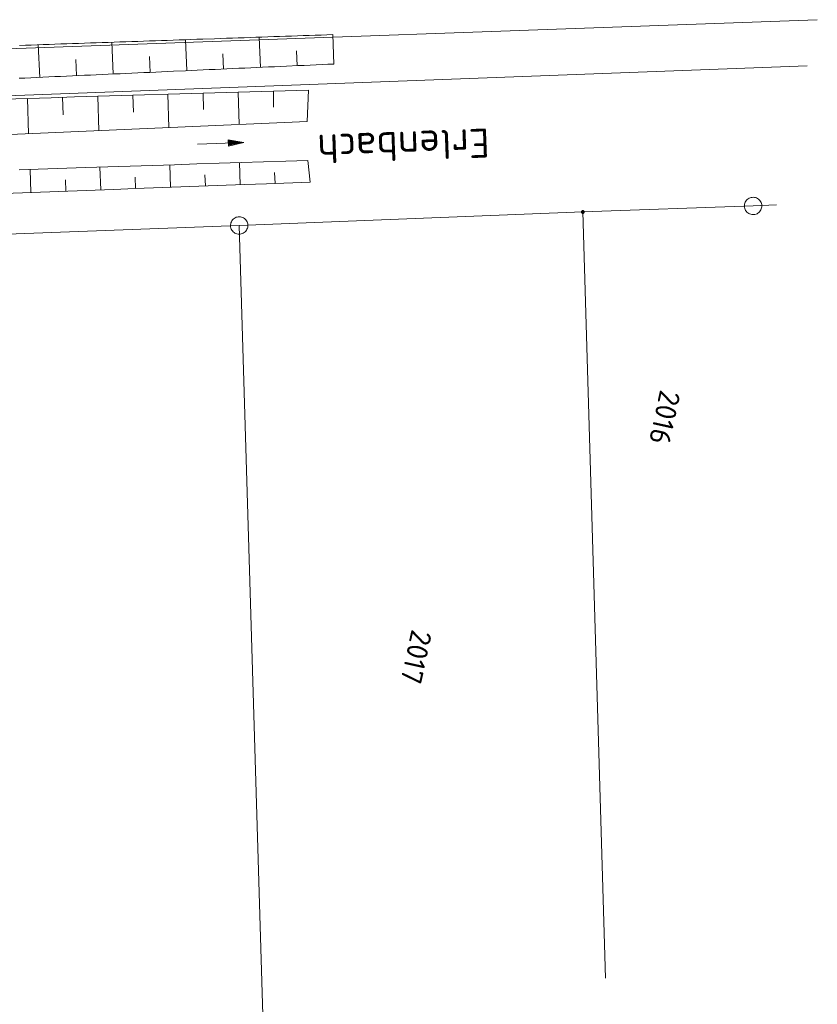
# Model space of a CAD drawing. Header units: metres. Extents: x 3425540 to 3446143, y 5432760 to 5444637.
# Tile 226 of 256: x 3436252 to 3436320, y 5441054 to 5441139. Entities that reach past the tile are written whole.
import ezdxf
from ezdxf.enums import TextEntityAlignment as Align

# ---------------------------------------------------------------- set-up
doc = ezdxf.new("R2010")
doc.units = ezdxf.units.M
for name, color, linetype, lineweight in [('B_Bestand', 9, 'Continuous', 18), ('B_Böschung', 9, 'Continuous', 18), ('B_Flurgrenzen', 9, 'Continuous', 18), ('Bestand Kabeltröge', 9, 'Continuous', 18)]:
    doc.layers.add(name, color=color, linetype=linetype, lineweight=lineweight)
doc.styles.get("Standard").update_dxf_attribs({"font": 'isocpeur.ttf'})

msp = doc.modelspace()

# ---------------------------------------------------------------- linework, layer by layer
at = {"layer": 'B_Bestand'}
for points in [[(3436267.04, 5441128.117), (3436271.037, 5441128.267), (3436269.709, 5441127.949), (3436269.689, 5441128.484), (3436271.037, 5441128.267)], [(3436269.754, 5441128.014), (3436270.801, 5441128.258), (3436269.739, 5441128.423), (3436269.754, 5441128.014)], [(3436269.8, 5441128.063), (3436270.612, 5441128.251), (3436269.788, 5441128.378), (3436269.8, 5441128.063)], [(3436269.845, 5441128.112), (3436270.407, 5441128.243), (3436269.837, 5441128.332), (3436269.845, 5441128.112)], [(3436269.89, 5441128.161), (3436270.219, 5441128.236), (3436269.886, 5441128.287), (3436269.89, 5441128.161)]]:
    msp.add_lwpolyline(points, dxfattribs=at)
at = {"layer": 'B_Böschung'}
for p, q in [((3436278.794, 5441135.011), (3436278.703, 5441137.539)), ((3436253.474, 5441133.864), (3436253.346, 5441136.666)), ((3436259.804, 5441134.151), (3436259.68, 5441136.884)), ((3436266.134, 5441134.438), (3436266.013, 5441137.102)), ((3436272.464, 5441134.724), (3436272.348, 5441137.32)), ((3436269.299, 5441134.581), (3436269.24, 5441135.896)), ((3436275.629, 5441134.868), (3436275.575, 5441136.149)), ((3436256.639, 5441134.008), (3436256.576, 5441135.391)), ((3436262.969, 5441134.294), (3436262.908, 5441135.644)), ((3436261.488, 5441132.32), (3436261.53, 5441130.863)), ((3436264.51, 5441132.408), (3436264.594, 5441129.541)), ((3436267.533, 5441132.497), (3436267.572, 5441131.086)), ((3436270.556, 5441132.585), (3436270.624, 5441129.809)), ((3436273.579, 5441132.674), (3436273.591, 5441131.308)), ((3436276.602, 5441132.762), (3436276.498, 5441130.071)), ((3436252.419, 5441132.054), (3436252.508, 5441129.003)), ((3436255.442, 5441132.143), (3436255.486, 5441130.64)), ((3436258.465, 5441132.231), (3436258.551, 5441129.272)), ((3436270.736, 5441124.624), (3436270.654, 5441126.525)), ((3436276.745, 5441124.844), (3436276.554, 5441126.717)), ((3436252.708, 5441123.963), (3436252.636, 5441125.938)), ((3436258.717, 5441124.183), (3436258.646, 5441126.134)), ((3436264.727, 5441124.403), (3436264.656, 5441126.33)), ((3436273.74, 5441124.734), (3436273.683, 5441125.678)), ((3436255.713, 5441124.073), (3436255.677, 5441125.055)), ((3436261.722, 5441124.293), (3436261.686, 5441125.263)), ((3436267.731, 5441124.514), (3436267.694, 5441125.47))]:
    msp.add_line(p, q, dxfattribs=at)
for points in [[(3436278.703, 5441137.539), (3436278.194, 5441137.521), (3436277.685, 5441137.504), (3436277.176, 5441137.486), (3436276.667, 5441137.469), (3436276.158, 5441137.451), (3436275.648, 5441137.434), (3436275.139, 5441137.416), (3436274.63, 5441137.399), (3436274.121, 5441137.381), (3436273.612, 5441137.364), (3436273.103, 5441137.346), (3436272.594, 5441137.329), (3436272.085, 5441137.311), (3436271.576, 5441137.294), (3436271.067, 5441137.276), (3436270.558, 5441137.259), (3436270.049, 5441137.241), (3436269.539, 5441137.224), (3436269.03, 5441137.206), (3436268.521, 5441137.189), (3436267.503, 5441137.153), (3436266.994, 5441137.136), (3436266.485, 5441137.118), (3436265.976, 5441137.101), (3436265.467, 5441137.083), (3436264.958, 5441137.066), (3436264.449, 5441137.048), (3436263.939, 5441137.031), (3436263.43, 5441137.013), (3436262.921, 5441136.996), (3436262.412, 5441136.978), (3436261.903, 5441136.961), (3436261.394, 5441136.943), (3436260.885, 5441136.926), (3436260.376, 5441136.908), (3436259.867, 5441136.891), (3436259.358, 5441136.873), (3436258.849, 5441136.856), (3436258.34, 5441136.838), (3436257.83, 5441136.821), (3436256.812, 5441136.785), (3436256.303, 5441136.768), (3436255.794, 5441136.75), (3436255.285, 5441136.733), (3436254.776, 5441136.715), (3436254.267, 5441136.698), (3436253.758, 5441136.68), (3436253.249, 5441136.663), (3436252.74, 5441136.645), (3436252.23, 5441136.628), (3436251.721, 5441136.61)], [(3436278.794, 5441135.011), (3436278.283, 5441134.988), (3436277.771, 5441134.965), (3436277.26, 5441134.942), (3436276.748, 5441134.918), (3436276.237, 5441134.895), (3436275.725, 5441134.872), (3436274.703, 5441134.826), (3436274.191, 5441134.803), (3436273.68, 5441134.779), (3436273.168, 5441134.756), (3436272.657, 5441134.733), (3436272.145, 5441134.71), (3436271.123, 5441134.664), (3436270.611, 5441134.64), (3436270.1, 5441134.617), (3436269.588, 5441134.594), (3436268.566, 5441134.548), (3436268.054, 5441134.525), (3436267.543, 5441134.501), (3436267.031, 5441134.478), (3436266.52, 5441134.455), (3436266.008, 5441134.432), (3436264.986, 5441134.386), (3436264.474, 5441134.362), (3436263.963, 5441134.339), (3436263.451, 5441134.316), (3436262.94, 5441134.293), (3436262.428, 5441134.27), (3436261.917, 5441134.247), (3436261.406, 5441134.223), (3436260.894, 5441134.2), (3436260.383, 5441134.177), (3436259.871, 5441134.154), (3436259.36, 5441134.131), (3436258.848, 5441134.108), (3436258.337, 5441134.084), (3436257.826, 5441134.061), (3436257.314, 5441134.038), (3436256.803, 5441134.015), (3436256.291, 5441133.992), (3436255.78, 5441133.969), (3436255.269, 5441133.945), (3436254.757, 5441133.922), (3436254.246, 5441133.899), (3436253.734, 5441133.876), (3436253.223, 5441133.853), (3436252.711, 5441133.83), (3436252.2, 5441133.806), (3436251.689, 5441133.783)], [(3436276.602, 5441132.762), (3436274.588, 5441132.703), (3436272.573, 5441132.644), (3436270.559, 5441132.585), (3436268.544, 5441132.526), (3436264.516, 5441132.408), (3436262.501, 5441132.349), (3436260.487, 5441132.29), (3436258.472, 5441132.231), (3436256.458, 5441132.173), (3436254.443, 5441132.114), (3436250.415, 5441131.996)], [(3436276.498, 5441130.071), (3436274.53, 5441129.983), (3436272.561, 5441129.896), (3436268.625, 5441129.72), (3436266.656, 5441129.633), (3436264.688, 5441129.545), (3436262.719, 5441129.457), (3436260.751, 5441129.37), (3436258.783, 5441129.282), (3436256.814, 5441129.194), (3436254.846, 5441129.107), (3436252.878, 5441129.019), (3436250.909, 5441128.931)], [(3436251.696, 5441125.908), (3436257.432, 5441126.094), (3436259.345, 5441126.157), (3436265.081, 5441126.343), (3436266.993, 5441126.406), (3436268.905, 5441126.468), (3436270.818, 5441126.53), (3436272.73, 5441126.592), (3436274.642, 5441126.655), (3436276.554, 5441126.717)], [(3436250.413, 5441123.879), (3436259.818, 5441124.224), (3436261.698, 5441124.292), (3436271.103, 5441124.637), (3436272.983, 5441124.706), (3436276.745, 5441124.844)]]:
    msp.add_lwpolyline(points, dxfattribs=at)
at = {"layer": 'B_Flurgrenzen'}
for p, q in [((3436320.405, 5441138.825), (3436224.581, 5441135.367)), ((3436229.437, 5441131.49), (3436319.528, 5441134.857)), ((3436270.638, 5441121.119), (3436300.22, 5441122.277)), ((3436300.22, 5441122.277), (3436314.877, 5441122.794)), ((3436300.22, 5441122.277), (3436302.174, 5441056.351)), ((3436314.877, 5441122.794), (3436316.881, 5441122.883)), ((3436238.343, 5441119.885), (3436270.638, 5441121.119)), ((3436270.638, 5441121.119), (3436272.77, 5441050.142))]:
    msp.add_line(p, q, dxfattribs=at)
for points in [[(3436314.381, 5441123.357), (3436314.314, 5441123.29), (3436314.26, 5441123.218), (3436314.208, 5441123.134), (3436314.174, 5441123.048), (3436314.151, 5441122.957), (3436314.133, 5441122.862), (3436314.127, 5441122.77), (3436314.138, 5441122.678), (3436314.157, 5441122.585), (3436314.194, 5441122.499), (3436314.234, 5441122.416), (3436314.288, 5441122.338), (3436314.351, 5441122.267), (3436314.422, 5441122.204), (3436314.498, 5441122.153), (3436314.579, 5441122.106), (3436314.669, 5441122.075), (3436314.76, 5441122.053), (3436314.851, 5441122.047), (3436314.948, 5441122.054), (3436315.041, 5441122.065), (3436315.13, 5441122.088), (3436315.221, 5441122.129), (3436315.299, 5441122.174), (3436315.373, 5441122.232), (3436315.44, 5441122.299), (3436315.495, 5441122.371), (3436315.546, 5441122.455), (3436315.581, 5441122.541), (3436315.604, 5441122.632), (3436315.622, 5441122.727), (3436315.628, 5441122.818), (3436315.617, 5441122.911), (3436315.598, 5441123.004), (3436315.561, 5441123.09), (3436315.52, 5441123.173), (3436315.467, 5441123.251), (3436315.404, 5441123.322), (3436315.333, 5441123.385), (3436315.257, 5441123.436), (3436315.176, 5441123.483), (3436315.086, 5441123.514), (3436314.995, 5441123.536), (3436314.903, 5441123.542), (3436314.807, 5441123.535), (3436314.714, 5441123.524), (3436314.625, 5441123.501), (3436314.534, 5441123.46), (3436314.456, 5441123.415), (3436314.381, 5441123.357)], [(3436300.251, 5441122.156), (3436300.266, 5441122.161), (3436300.281, 5441122.168), (3436300.294, 5441122.176), (3436300.306, 5441122.186), (3436300.317, 5441122.197), (3436300.326, 5441122.21), (3436300.334, 5441122.224), (3436300.339, 5441122.239), (3436300.343, 5441122.254), (3436300.345, 5441122.27), (3436300.345, 5441122.285), (3436300.343, 5441122.301), (3436300.339, 5441122.316), (3436300.333, 5441122.331), (3436300.326, 5441122.344), (3436300.317, 5441122.357), (3436300.306, 5441122.368), (3436300.294, 5441122.378), (3436300.28, 5441122.387), (3436300.266, 5441122.394), (3436300.251, 5441122.398), (3436300.236, 5441122.401), (3436300.221, 5441122.402), (3436300.205, 5441122.401), (3436300.189, 5441122.398), (3436300.174, 5441122.393), (3436300.16, 5441122.387), (3436300.146, 5441122.378), (3436300.135, 5441122.368), (3436300.123, 5441122.357), (3436300.114, 5441122.344), (3436300.107, 5441122.33), (3436300.102, 5441122.316), (3436300.097, 5441122.3), (3436300.095, 5441122.285), (3436300.095, 5441122.269), (3436300.097, 5441122.254), (3436300.101, 5441122.238), (3436300.107, 5441122.224), (3436300.115, 5441122.21), (3436300.124, 5441122.197), (3436300.135, 5441122.186), (3436300.147, 5441122.176), (3436300.16, 5441122.167), (3436300.174, 5441122.161), (3436300.189, 5441122.156), (3436300.204, 5441122.153), (3436300.22, 5441122.152), (3436300.236, 5441122.153), (3436300.251, 5441122.156)], [(3436300.245, 5441122.18), (3436300.258, 5441122.184), (3436300.271, 5441122.191), (3436300.282, 5441122.199), (3436300.293, 5441122.208), (3436300.302, 5441122.219), (3436300.309, 5441122.231), (3436300.315, 5441122.244), (3436300.319, 5441122.257), (3436300.321, 5441122.271), (3436300.32, 5441122.285), (3436300.318, 5441122.298), (3436300.314, 5441122.312), (3436300.308, 5441122.325), (3436300.301, 5441122.337), (3436300.292, 5441122.347), (3436300.281, 5441122.357), (3436300.27, 5441122.364), (3436300.257, 5441122.371), (3436300.244, 5441122.375), (3436300.23, 5441122.377), (3436300.216, 5441122.378), (3436300.202, 5441122.376), (3436300.189, 5441122.373), (3436300.176, 5441122.367), (3436300.163, 5441122.36), (3436300.152, 5441122.351), (3436300.143, 5441122.342), (3436300.135, 5441122.329), (3436300.129, 5441122.318), (3436300.124, 5441122.304), (3436300.12, 5441122.29), (3436300.12, 5441122.277), (3436300.121, 5441122.263), (3436300.124, 5441122.248), (3436300.129, 5441122.235), (3436300.136, 5441122.223), (3436300.144, 5441122.212), (3436300.153, 5441122.202), (3436300.165, 5441122.194), (3436300.177, 5441122.187), (3436300.19, 5441122.181), (3436300.204, 5441122.178), (3436300.218, 5441122.177), (3436300.232, 5441122.177), (3436300.245, 5441122.18)], [(3436300.239, 5441122.204), (3436300.25, 5441122.208), (3436300.261, 5441122.214), (3436300.271, 5441122.221), (3436300.279, 5441122.229), (3436300.287, 5441122.24), (3436300.291, 5441122.251), (3436300.295, 5441122.263), (3436300.296, 5441122.275), (3436300.295, 5441122.287), (3436300.293, 5441122.299), (3436300.288, 5441122.31), (3436300.282, 5441122.321), (3436300.275, 5441122.33), (3436300.265, 5441122.339), (3436300.255, 5441122.345), (3436300.243, 5441122.349), (3436300.231, 5441122.352), (3436300.219, 5441122.353), (3436300.207, 5441122.352), (3436300.196, 5441122.349), (3436300.185, 5441122.344), (3436300.174, 5441122.337), (3436300.165, 5441122.329), (3436300.157, 5441122.32), (3436300.151, 5441122.309), (3436300.147, 5441122.298), (3436300.145, 5441122.285), (3436300.145, 5441122.273), (3436300.146, 5441122.261), (3436300.15, 5441122.25), (3436300.155, 5441122.239), (3436300.162, 5441122.229), (3436300.171, 5441122.22), (3436300.18, 5441122.213), (3436300.192, 5441122.207), (3436300.203, 5441122.204), (3436300.215, 5441122.202), (3436300.228, 5441122.202), (3436300.239, 5441122.204)], [(3436300.233, 5441122.228), (3436300.242, 5441122.231), (3436300.251, 5441122.236), (3436300.258, 5441122.243), (3436300.265, 5441122.251), (3436300.268, 5441122.26), (3436300.271, 5441122.27), (3436300.271, 5441122.28), (3436300.27, 5441122.29), (3436300.266, 5441122.299), (3436300.261, 5441122.308), (3436300.254, 5441122.315), (3436300.246, 5441122.322), (3436300.237, 5441122.325), (3436300.228, 5441122.328), (3436300.217, 5441122.328), (3436300.207, 5441122.327), (3436300.198, 5441122.323), (3436300.189, 5441122.318), (3436300.182, 5441122.311), (3436300.176, 5441122.303), (3436300.172, 5441122.294), (3436300.17, 5441122.284), (3436300.169, 5441122.274), (3436300.171, 5441122.264), (3436300.174, 5441122.255), (3436300.179, 5441122.246), (3436300.186, 5441122.239), (3436300.194, 5441122.233), (3436300.203, 5441122.229), (3436300.213, 5441122.227), (3436300.223, 5441122.226), (3436300.233, 5441122.228)], [(3436300.227, 5441122.251), (3436300.233, 5441122.254), (3436300.239, 5441122.259), (3436300.244, 5441122.265), (3436300.246, 5441122.272), (3436300.246, 5441122.279), (3436300.245, 5441122.286), (3436300.242, 5441122.292), (3436300.237, 5441122.298), (3436300.225, 5441122.304), (3436300.217, 5441122.304), (3436300.21, 5441122.302), (3436300.204, 5441122.298), (3436300.199, 5441122.293), (3436300.195, 5441122.287), (3436300.194, 5441122.28), (3436300.194, 5441122.272), (3436300.2, 5441122.26), (3436300.206, 5441122.255), (3436300.213, 5441122.252), (3436300.22, 5441122.251), (3436300.227, 5441122.251)], [(3436270.271, 5441120.465), (3436270.357, 5441120.424), (3436270.443, 5441120.396), (3436270.539, 5441120.375), (3436270.632, 5441120.371), (3436270.725, 5441120.38), (3436270.821, 5441120.394), (3436270.909, 5441120.419), (3436270.993, 5441120.46), (3436271.075, 5441120.509), (3436271.144, 5441120.571), (3436271.208, 5441120.637), (3436271.264, 5441120.714), (3436271.31, 5441120.796), (3436271.346, 5441120.884), (3436271.369, 5441120.973), (3436271.387, 5441121.065), (3436271.386, 5441121.16), (3436271.377, 5441121.253), (3436271.352, 5441121.341), (3436271.314, 5441121.431), (3436271.273, 5441121.514), (3436271.221, 5441121.591), (3436271.153, 5441121.663), (3436271.085, 5441121.722), (3436271.005, 5441121.773), (3436270.92, 5441121.814), (3436270.834, 5441121.842), (3436270.737, 5441121.863), (3436270.645, 5441121.867), (3436270.552, 5441121.858), (3436270.456, 5441121.844), (3436270.367, 5441121.819), (3436270.284, 5441121.778), (3436270.202, 5441121.729), (3436270.133, 5441121.667), (3436270.069, 5441121.601), (3436270.012, 5441121.524), (3436269.966, 5441121.442), (3436269.93, 5441121.354), (3436269.907, 5441121.265), (3436269.89, 5441121.173), (3436269.891, 5441121.078), (3436269.899, 5441120.985), (3436269.924, 5441120.896), (3436269.962, 5441120.807), (3436270.003, 5441120.723), (3436270.055, 5441120.647), (3436270.123, 5441120.575), (3436270.192, 5441120.516), (3436270.271, 5441120.465)]]:
    msp.add_lwpolyline(points, dxfattribs=at)
at = {"layer": 'Bestand Kabeltröge'}
msp.add_line((3436270.444, 5441128.251), (3436269.999, 5441128.21), dxfattribs=at)

# ---------------------------------------------------------------- texts
at = {"layer": 'B_Bestand'}
msp.add_text('Erlenbach', height=2.5, rotation=182.13926, dxfattribs=at).set_placement((3436284.785, 5441127.952), align=Align.MIDDLE)
at = {"layer": 'B_Flurgrenzen'}
for s, p in [('2016', (3436307.269, 5441104.582)), ('2017', (3436285.88, 5441083.975))]:
    msp.add_text(s, height=1.8, rotation=257.53502, dxfattribs=at).set_placement(p, align=Align.MIDDLE)

doc.saveas('drawing.dxf')
